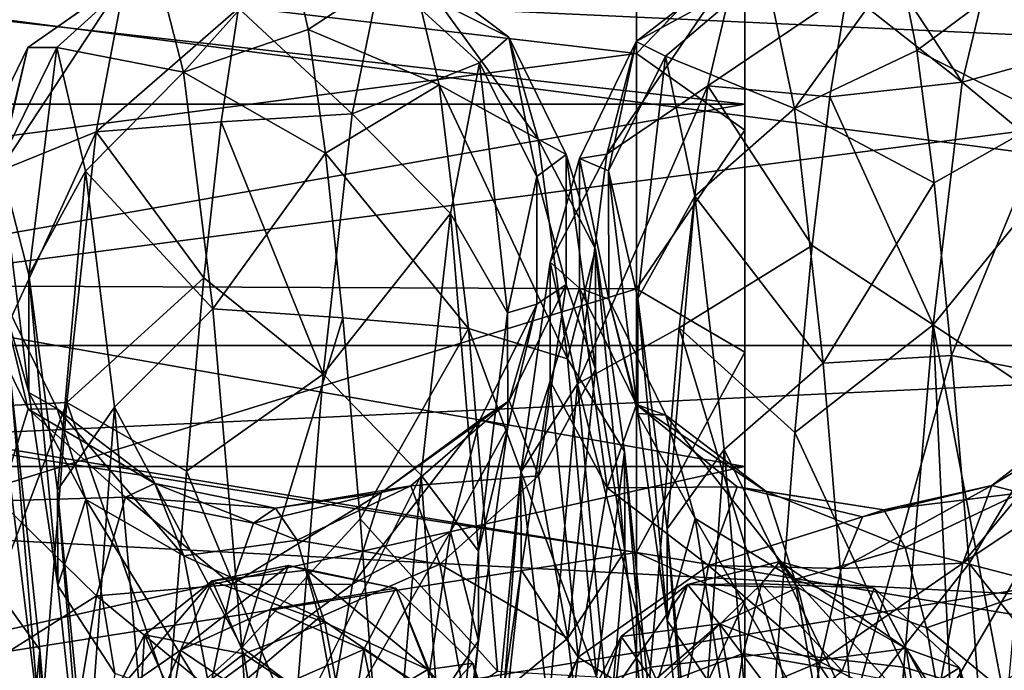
# Model space of a CAD drawing. Header units: metres. Extents: x -40 to 104, y -17 to 17.
# Tile 97 of 115: x 39.66 to 44.19, y 3.5 to 6.5. Entities that reach past the tile are written whole.
import ezdxf

# ---------------------------------------------------------------- set-up
doc = ezdxf.new("R2010")
doc.units = ezdxf.units.M
doc.layers.add('solid_122529', color=7, linetype='CONTINUOUS')

msp = doc.modelspace()

# ---------------------------------------------------------------- linework, layer by layer
at = {"layer": 'solid_122529'}
for points in [[(53.885139, -6.304641, 588.928162), (20.541, 8.649134, 585.423523), (20.541002, -8.649134, 585.423523)], [(53.885139, -6.304641, 588.928162), (53.885139, 6.304641, 588.928162), (20.541, 8.649134, 585.423523)], [(53.909721, 6.554016, 588.863403), (20.541, 8.649134, 585.423523), (53.885139, 6.304641, 588.928162)], [(26.543695, 8.51393, 581.094238), (54.407833, 6.304637, 583.955566), (26.533504, 8.264537, 581.025818)], [(26.543695, 8.51393, 581.094238), (54.418358, 6.554016, 584.023987), (54.407833, 6.304637, 583.955566)], [(26.533504, -8.264537, 581.025818), (26.533504, 8.264537, 581.025818), (54.407833, 6.304637, 583.955566)], [(43, 8.079611, 565.360229), (43, 7.180633, 565.667664), (43, 6.107721, 563.561768)], [(43, 7.564277, 564.12323), (43, 8.079611, 565.360229), (43, 6.107721, 563.561768)], [(61.599998, 7.875339, 561.055298), (61.599998, 5.625468, 559.134094), (34.599998, 6.876038, 560.064636)], [(61.599998, 5.625469, 576.865906), (61.599998, 7.875339, 574.944702), (34.599998, 6.876038, 575.935364)], [(43, 7.564385, 571.876587), (43, 6.107721, 572.438232), (43, 7.180633, 570.332336)], [(43, 7.564385, 571.876587), (43, 6.861567, 573.016602), (43, 6.107721, 572.438232)], [(43, 6.861425, 562.983154), (43, 7.564277, 564.12323), (43, 6.107721, 563.561768)], [(42.5, 7.265952, 573.310913), (34.5, 7.281399, 573.289551), (34.5, 5.290557, 575.280701)], [(42.5, 6.340769, 561.612915), (34.5, 5.290557, 560.719299), (34.5, 7.281399, 562.710449)], [(42.5, 7.265729, 562.688782), (42.5, 6.340769, 561.612915), (34.5, 7.281399, 562.710449)], [(42.500004, 6.341043, 574.38678), (42.5, 7.265952, 573.310913), (34.5, 5.290557, 575.280701)], [(42.500004, 6.341043, 574.38678), (43, 6.861567, 573.016602), (42.5, 7.265952, 573.310913)], [(42.5, 7.265729, 562.688782), (43, 6.861425, 562.983154), (42.5, 6.340769, 561.612915)], [(33.5, 6.10853, 563.563049), (43, 6.107721, 563.561768), (43, 7.180633, 565.667664)], [(33.5, 6.10853, 563.563049), (43, 7.180633, 565.667664), (33.5, 7.180105, 565.666565)], [(33.5, 7.180105, 570.333435), (43, 7.180633, 570.332336), (43, 6.107721, 572.438232)], [(33.5, 7.180105, 570.333435), (43, 6.107721, 572.438232), (33.5, 6.10853, 572.436951)], [(44.000629, 6.208772, 565.184753), (43.470669, 6.626447, 565.904114), (43.5509, 6.895295, 567.1297)], [(44.134605, 6.765017, 567.158081), (44.000629, 6.208772, 565.184753), (43.5509, 6.895295, 567.1297)], [(61.599998, 5.625468, 559.134094), (34.599998, 4.361857, 558.448853), (34.599998, 6.876038, 560.064636)], [(61.599998, 5.625469, 576.865906), (34.599998, 6.876038, 575.935364), (34.599998, 4.361857, 577.551147)], [(51.099998, 4.995677, 574.876892), (36.700001, 4.996175, 574.876648), (36.700001, 6.876645, 572.996155)], [(51.099998, 6.876234, 572.996643), (51.099998, 4.995677, 574.876892), (36.700001, 6.876645, 572.996155)], [(36.700001, 6.876645, 563.003845), (36.700001, 4.996175, 561.123352), (51.099998, 6.876234, 563.003357)], [(36.700001, 4.996175, 561.123352), (51.099998, 4.995677, 561.123108), (51.099998, 6.876234, 563.003357)], [(42.5, 6.340769, 561.612915), (43, 6.861425, 562.983154), (43, 5.987886, 561.967407)], [(42.500004, 6.341043, 574.38678), (43, 5.988065, 574.03241), (43, 6.861567, 573.016602)], [(43, 6.861567, 573.016602), (43, 5.988065, 574.03241), (43, 6.107721, 572.438232)], [(43, 6.861425, 562.983154), (43, 6.107721, 563.561768), (43, 4.437358, 561.891846)], [(43, 5.987886, 561.967407), (43, 6.861425, 562.983154), (43, 4.437358, 561.891846)], [(40.279259, 6.778134, 568.716492), (40.413662, 6.255977, 570.705383), (40.907223, 6.8106, 569.38501)], [(40.413662, 6.255977, 570.705383), (40.987312, 6.451402, 570.584961), (40.907223, 6.8106, 569.38501)], [(40.907223, 6.8106, 569.38501), (40.987312, 6.451402, 570.584961), (41.458012, 6.761268, 568.871521)], [(39.696136, 6.368343, 567.035889), (40.279259, 6.778134, 568.716492), (40.144859, 6.683362, 566.662415)], [(39.696136, 6.368343, 567.035889), (39.829372, 6.368621, 568.96228), (40.279259, 6.778134, 568.716492)], [(39.829372, 6.368621, 568.96228), (40.413662, 6.255977, 570.705383), (40.279259, 6.778134, 568.716492)], [(40.987312, 6.451402, 570.584961), (41.591816, 6.197474, 570.840027), (41.458012, 6.761268, 568.871521)], [(41.324207, 6.715082, 566.824402), (41.458012, 6.761268, 568.871521), (41.912216, 6.416403, 568.587952)], [(41.458012, 6.761268, 568.871521), (42.046982, 5.947024, 570.479675), (41.912216, 6.416403, 568.587952)], [(41.458012, 6.761268, 568.871521), (41.591816, 6.197474, 570.840027), (42.046982, 5.947024, 570.479675)], [(44.594299, 6.372595, 567.048218), (44.000629, 6.208772, 565.184753), (44.134605, 6.765017, 567.158081)], [(44.724655, 6.375225, 568.934021), (44.134605, 6.765017, 567.158081), (44.268578, 6.709414, 569.20752)], [(44.724655, 6.375225, 568.934021), (44.594299, 6.372595, 567.048218), (44.134605, 6.765017, 567.158081)], [(40.66695, 6.550336, 565.677185), (41.324207, 6.715082, 566.824402), (41.190403, 6.063084, 564.883362)], [(41.190403, 6.063084, 564.883362), (41.324207, 6.715082, 566.824402), (41.777451, 6.298632, 566.642395)], [(41.324207, 6.715082, 566.824402), (41.912216, 6.416403, 568.587952), (41.777451, 6.298632, 566.642395)], [(42.962368, 6.7566, 567.102844), (42.364109, 5.876684, 565.363708), (42.49897, 6.396274, 567.242981)], [(42.962368, 6.7566, 567.102844), (42.829605, 6.192122, 565.151489), (42.364109, 5.876684, 565.363708)], [(43.095127, 6.720912, 569.133972), (42.962368, 6.7566, 567.102844), (42.49897, 6.396274, 567.242981)], [(43.095127, 6.720912, 569.133972), (42.49897, 6.396274, 567.242981), (42.633835, 6.329714, 569.19165)], [(43.22789, 6.088226, 571.064331), (43.095127, 6.720912, 569.133972), (42.633835, 6.329714, 569.19165)], [(42.962368, 6.7566, 567.102844), (43.470669, 6.626447, 565.904114), (42.829605, 6.192122, 565.151489)], [(43.22789, 6.088226, 571.064331), (43.711361, 6.75733, 569.625122), (43.095127, 6.720912, 569.133972)], [(43.22789, 6.088226, 571.064331), (43.791592, 6.355013, 570.813599), (43.711361, 6.75733, 569.625122)], [(44.268578, 6.709414, 569.20752), (43.711361, 6.75733, 569.625122), (43.791592, 6.355013, 570.813599)], [(39.562901, 5.798368, 565.195679), (40.144859, 6.683362, 566.662415), (40.010456, 5.980286, 564.730042)], [(39.562901, 5.798368, 565.195679), (39.696136, 6.368343, 567.035889), (40.144859, 6.683362, 566.662415)], [(40.010456, 5.980286, 564.730042), (40.144859, 6.683362, 566.662415), (40.66695, 6.550336, 565.677185)], [(44.40255, 6.046992, 571.147705), (44.268578, 6.709414, 569.20752), (43.791592, 6.355013, 570.813599)], [(42.829605, 6.192122, 565.151489), (43.470669, 6.626447, 565.904114), (43.390438, 6.14162, 564.746826)], [(44.000629, 6.208772, 565.184753), (43.390438, 6.14162, 564.746826), (43.470669, 6.626447, 565.904114)], [(40.010456, 5.980286, 564.730042), (40.66695, 6.550336, 565.677185), (40.586861, 6.02703, 564.539185)], [(40.586861, 6.02703, 564.539185), (40.66695, 6.550336, 565.677185), (41.190403, 6.063084, 564.883362)], [(40.413662, 6.255977, 570.705383), (41.067402, 5.88266, 571.700928), (40.987312, 6.451402, 570.584961)], [(40.987312, 6.451402, 570.584961), (41.067402, 5.88266, 571.700928), (41.591816, 6.197474, 570.840027)], [(41.777451, 6.298632, 566.642395), (41.912216, 6.416403, 568.587952), (42.041363, 5.77472, 566.779785)], [(41.912216, 6.416403, 568.587952), (42.176025, 5.875507, 568.561035), (42.041363, 5.77472, 566.779785)], [(41.912216, 6.416403, 568.587952), (42.046982, 5.947024, 570.479675), (42.176025, 5.875507, 568.561035)], [(42.49897, 6.396274, 567.242981), (42.237354, 5.857254, 567.297058), (42.371975, 5.799799, 569.078796)], [(42.49897, 6.396274, 567.242981), (42.364109, 5.876684, 565.363708), (42.237354, 5.857254, 567.297058)], [(42.633835, 6.329714, 569.19165), (42.49897, 6.396274, 567.242981), (42.371975, 5.799799, 569.078796)], [(39.43343, 5.829149, 567.093079), (39.696136, 6.368343, 567.035889), (39.562901, 5.798368, 565.195679)], [(39.43343, 5.829149, 567.093079), (39.566765, 5.836431, 568.858826), (39.696136, 6.368343, 567.035889)], [(39.566765, 5.836431, 568.858826), (39.829372, 6.368621, 568.96228), (39.696136, 6.368343, 567.035889)], [(39.566765, 5.836431, 568.858826), (39.700104, 5.320815, 570.547607), (39.829372, 6.368621, 568.96228)], [(39.700104, 5.320815, 570.547607), (39.962608, 5.799177, 570.802673), (39.829372, 6.368621, 568.96228)], [(39.829372, 6.368621, 568.96228), (39.962608, 5.799177, 570.802673), (40.413662, 6.255977, 570.705383)], [(43.22789, 6.088226, 571.064331), (43.871819, 5.745565, 571.910339), (43.791592, 6.355013, 570.813599)], [(44.40255, 6.046992, 571.147705), (43.791592, 6.355013, 570.813599), (43.871819, 5.745565, 571.910339)], [(44.594299, 6.372595, 567.048218), (44.463943, 5.824081, 565.243896), (44.000629, 6.208772, 565.184753)], [(42.5, 5.256886, 575.305176), (42.500004, 6.341043, 574.38678), (34.5, 5.290557, 575.280701)], [(42.5, 6.340769, 561.612915), (42.5, 5.256567, 560.694641), (34.5, 5.290557, 560.719299)], [(42.633835, 6.329714, 569.19165), (42.371975, 5.799799, 569.078796), (42.506596, 5.212747, 570.762024)], [(42.5, 5.256886, 575.305176), (43, 5.988065, 574.03241), (42.500004, 6.341043, 574.38678)], [(42.5, 6.340769, 561.612915), (43, 5.987886, 561.967407), (42.5, 5.256567, 560.694641)], [(42.7687, 5.683104, 571.031128), (42.633835, 6.329714, 569.19165), (42.506596, 5.212747, 570.762024)], [(43.22789, 6.088226, 571.064331), (42.633835, 6.329714, 569.19165), (42.7687, 5.683104, 571.031128)], [(26.533504, -8.264537, 581.025818), (54.407833, 6.304637, 583.955566), (54.407833, -6.304637, 583.955566)], [(41.190403, 6.063084, 564.883362), (41.777451, 6.298632, 566.642395), (41.642685, 5.604489, 564.821045)], [(41.642685, 5.604489, 564.821045), (41.777451, 6.298632, 566.642395), (41.906696, 5.146279, 565.109985)], [(41.777451, 6.298632, 566.642395), (42.041363, 5.77472, 566.779785), (41.906696, 5.146279, 565.109985)], [(39.962608, 5.799177, 570.802673), (40.548061, 5.164416, 572.448059), (40.413662, 6.255977, 570.705383)], [(40.413662, 6.255977, 570.705383), (40.548061, 5.164416, 572.448059), (41.067402, 5.88266, 571.700928)], [(41.067402, 5.88266, 571.700928), (41.72562, 5.074564, 572.552246), (41.591816, 6.197474, 570.840027)], [(41.591816, 6.197474, 570.840027), (42.181747, 4.933449, 572.144531), (42.046982, 5.947024, 570.479675)], [(41.591816, 6.197474, 570.840027), (41.72562, 5.074564, 572.552246), (42.181747, 4.933449, 572.144531)], [(42.829605, 6.192122, 565.151489), (42.229244, 4.818558, 563.726013), (42.364109, 5.876684, 565.363708)], [(42.829605, 6.192122, 565.151489), (42.696842, 5.077618, 563.453125), (42.229244, 4.818558, 563.726013)], [(42.829605, 6.192122, 565.151489), (43.310211, 5.456617, 563.695618), (42.696842, 5.077618, 563.453125)], [(42.829605, 6.192122, 565.151489), (43.390438, 6.14162, 564.746826), (43.310211, 5.456617, 563.695618)], [(44.000629, 6.208772, 565.184753), (43.866657, 5.090987, 563.466125), (43.390438, 6.14162, 564.746826)], [(44.463943, 5.824081, 565.243896), (43.866657, 5.090987, 563.466125), (44.000629, 6.208772, 565.184753)], [(43.866657, 5.090987, 563.466125), (43.310211, 5.456617, 563.695618), (43.390438, 6.14162, 564.746826)], [(33.5, 4.436975, 561.891479), (43, 6.107721, 563.561768), (33.5, 6.10853, 563.563049)], [(33.5, 6.10853, 572.436951), (43, 6.107721, 572.438232), (43, 4.437358, 574.108154)], [(33.5, 6.10853, 572.436951), (43, 4.437358, 574.108154), (33.5, 4.436975, 574.108521)], [(33.5, 4.436975, 561.891479), (43, 4.437358, 561.891846), (43, 6.107721, 563.561768)], [(43.360653, 4.914743, 572.722473), (43.22789, 6.088226, 571.064331), (42.7687, 5.683104, 571.031128)], [(43, 5.988065, 574.03241), (43, 4.437358, 574.108154), (43, 6.107721, 572.438232)], [(43.360653, 4.914743, 572.722473), (43.871819, 5.745565, 571.910339), (43.22789, 6.088226, 571.064331)], [(40.586861, 6.02703, 564.539185), (41.190403, 6.063084, 564.883362), (41.056599, 4.864094, 563.223511)], [(41.056599, 4.864094, 563.223511), (41.190403, 6.063084, 564.883362), (41.642685, 5.604489, 564.821045)], [(44.40255, 6.046992, 571.147705), (43.871819, 5.745565, 571.910339), (43.952049, 4.948849, 572.8797)], [(44.536522, 4.837663, 572.803284), (44.40255, 6.046992, 571.147705), (43.952049, 4.948849, 572.8797)], [(40.010456, 5.980286, 564.730042), (40.586861, 6.02703, 564.539185), (40.506771, 5.307966, 563.51355)], [(40.506771, 5.307966, 563.51355), (40.586861, 6.02703, 564.539185), (41.056599, 4.864094, 563.223511)], [(42.5, 5.256886, 575.305176), (43, 4.964207, 574.899414), (43, 5.988065, 574.03241)], [(42.5, 5.256567, 560.694641), (43, 5.987886, 561.967407), (43, 4.963997, 561.100464)], [(43, 5.988065, 574.03241), (43, 4.964207, 574.899414), (43, 4.437358, 574.108154)], [(43, 4.963997, 561.100464), (43, 5.987886, 561.967407), (43, 4.437358, 561.891846)], [(39.429665, 4.709685, 563.606323), (40.010456, 5.980286, 564.730042), (39.876053, 4.732899, 563.095276)], [(39.429665, 4.709685, 563.606323), (39.562901, 5.798368, 565.195679), (40.010456, 5.980286, 564.730042)], [(39.876053, 4.732899, 563.095276), (40.010456, 5.980286, 564.730042), (40.506771, 5.307966, 563.51355)], [(42.046982, 5.947024, 570.479675), (42.310692, 5.439432, 570.291077), (42.176025, 5.875507, 568.561035)], [(42.046982, 5.947024, 570.479675), (42.181747, 4.933449, 572.144531), (42.310692, 5.439432, 570.291077)], [(40.548061, 5.164416, 572.448059), (41.147491, 5.122847, 572.696716), (41.067402, 5.88266, 571.700928)], [(41.067402, 5.88266, 571.700928), (41.147491, 5.122847, 572.696716), (41.72562, 5.074564, 572.552246)], [(42.041363, 5.77472, 566.779785), (42.176025, 5.875507, 568.561035), (42.176533, 5.276902, 568.501953)], [(42.364109, 5.876684, 565.363708), (42.102734, 5.379862, 565.579529), (42.237354, 5.857254, 567.297058)], [(42.364109, 5.876684, 565.363708), (42.229244, 4.818558, 563.726013), (42.102734, 5.379862, 565.579529)], [(42.237354, 5.857254, 567.297058), (42.102734, 5.379862, 565.579529), (42.237961, 5.259939, 567.368042)], [(42.176025, 5.875507, 568.561035), (42.311207, 4.885792, 570.055908), (42.176533, 5.276902, 568.501953)], [(42.176025, 5.875507, 568.561035), (42.310692, 5.439432, 570.291077), (42.311207, 4.885792, 570.055908)], [(42.237354, 5.857254, 567.297058), (42.237961, 5.259939, 567.368042), (42.372562, 5.208607, 568.967834)], [(42.371975, 5.799799, 569.078796), (42.237354, 5.857254, 567.297058), (42.372562, 5.208607, 568.967834)], [(39.700554, 4.779407, 570.285522), (39.700104, 5.320815, 570.547607), (39.566765, 5.836431, 568.858826)], [(39.567204, 5.241728, 568.768494), (39.700554, 4.779407, 570.285522), (39.566765, 5.836431, 568.858826)], [(44.463943, 5.824081, 565.243896), (44.333588, 4.77667, 563.67572), (43.866657, 5.090987, 563.466125)], [(39.700104, 5.320815, 570.547607), (39.833439, 4.328495, 572.008179), (39.962608, 5.799177, 570.802673)], [(39.833439, 4.328495, 572.008179), (40.095844, 4.710952, 572.392273), (39.962608, 5.799177, 570.802673)], [(39.962608, 5.799177, 570.802673), (40.095844, 4.710952, 572.392273), (40.548061, 5.164416, 572.448059)], [(41.906696, 5.146279, 565.109985), (42.041363, 5.77472, 566.779785), (42.041859, 5.185777, 566.9021)], [(42.041363, 5.77472, 566.779785), (42.176533, 5.276902, 568.501953), (42.041859, 5.185777, 566.9021)], [(42.371975, 5.799799, 569.078796), (42.372562, 5.208607, 568.967834), (42.507164, 4.681803, 570.479309)], [(42.506596, 5.212747, 570.762024), (42.371975, 5.799799, 569.078796), (42.507164, 4.681803, 570.479309)], [(43.360653, 4.914743, 572.722473), (43.952049, 4.948849, 572.8797), (43.871819, 5.745565, 571.910339)], [(42.7687, 5.683104, 571.031128), (42.506596, 5.212747, 570.762024), (42.641216, 4.149701, 572.193054)], [(42.903561, 4.515697, 572.592773), (42.7687, 5.683104, 571.031128), (42.641216, 4.149701, 572.193054)], [(43.360653, 4.914743, 572.722473), (42.7687, 5.683104, 571.031128), (42.903561, 4.515697, 572.592773)], [(61.599998, 2.929008, 578.083191), (61.599998, 5.625469, 576.865906), (34.599998, 4.361857, 577.551147)], [(61.599998, 5.625468, 559.134094), (61.599998, 2.929007, 557.916809), (34.599998, 4.361857, 558.448853)], [(41.056599, 4.864094, 563.223511), (41.642685, 5.604489, 564.821045), (41.507919, 4.397493, 563.290649)], [(41.507919, 4.397493, 563.290649), (41.642685, 5.604489, 564.821045), (41.77203, 4.047608, 563.704285)], [(41.642685, 5.604489, 564.821045), (41.906696, 5.146279, 565.109985), (41.77203, 4.047608, 563.704285)], [(42.696842, 5.077618, 563.453125), (43.310211, 5.456617, 563.695618), (43.22998, 4.593764, 562.784668)], [(43.866657, 5.090987, 563.466125), (43.22998, 4.593764, 562.784668), (43.310211, 5.456617, 563.695618)], [(42.181747, 4.933449, 572.144531), (42.445358, 4.50634, 571.811707), (42.310692, 5.439432, 570.291077)], [(42.310692, 5.439432, 570.291077), (42.445885, 4.048191, 571.421936), (42.311207, 4.885792, 570.055908)], [(42.310692, 5.439432, 570.291077), (42.445358, 4.50634, 571.811707), (42.445885, 4.048191, 571.421936)], [(42.102734, 5.379862, 565.579529), (41.968113, 4.411218, 564.083008), (42.103359, 4.831112, 565.825928)], [(42.229244, 4.818558, 563.726013), (41.968113, 4.411218, 564.083008), (42.102734, 5.379862, 565.579529)], [(42.102734, 5.379862, 565.579529), (42.103359, 4.831112, 565.825928), (42.237961, 5.259939, 567.368042)], [(39.833904, 3.888802, 571.597717), (39.833439, 4.328495, 572.008179), (39.700104, 5.320815, 570.547607)], [(39.700554, 4.779407, 570.285522), (39.833904, 3.888802, 571.597717), (39.700104, 5.320815, 570.547607)], [(39.876053, 4.732899, 563.095276), (40.506771, 5.307966, 563.51355), (40.426682, 4.416496, 562.633728)], [(40.426682, 4.416496, 562.633728), (40.506771, 5.307966, 563.51355), (41.056599, 4.864094, 563.223511)], [(42.5, 5.256886, 575.305176), (34.5, 5.290557, 575.280701), (34.5, 2.781611, 576.559326)], [(42.5, 4.041451, 559.958435), (34.5, 2.781611, 559.440674), (34.5, 5.290557, 560.719299)], [(42.5, 5.256567, 560.694641), (42.5, 4.041451, 559.958435), (34.5, 5.290557, 560.719299)], [(42.176533, 5.276902, 568.501953), (42.048466, 4.394224, 569.827515), (41.913673, 4.739655, 568.429626)], [(42.041859, 5.185777, 566.9021), (42.176533, 5.276902, 568.501953), (41.913673, 4.739655, 568.429626)], [(42.176533, 5.276902, 568.501953), (42.311207, 4.885792, 570.055908), (42.048466, 4.394224, 569.827515)], [(42.5, 4.04178, 576.041382), (42.5, 5.256886, 575.305176), (34.5, 2.781611, 576.559326)], [(39.697403, 4.702122, 567.281372), (39.567204, 5.241728, 568.768494), (39.433853, 5.234336, 567.182678)], [(39.564133, 4.279123, 565.922607), (39.697403, 4.702122, 567.281372), (39.433853, 5.234336, 567.182678)], [(39.830677, 4.704265, 568.704468), (39.700554, 4.779407, 570.285522), (39.567204, 5.241728, 568.768494)], [(39.697403, 4.702122, 567.281372), (39.830677, 4.704265, 568.704468), (39.567204, 5.241728, 568.768494)], [(42.237961, 5.259939, 567.368042), (42.103359, 4.831112, 565.825928), (42.365883, 4.339524, 566.051941)], [(42.237961, 5.259939, 567.368042), (42.365883, 4.339524, 566.051941), (42.50069, 4.723536, 567.439148)], [(42.372562, 5.208607, 568.967834), (42.237961, 5.259939, 567.368042), (42.50069, 4.723536, 567.439148)], [(42.5, 4.04178, 576.041382), (43, 4.964207, 574.899414), (42.5, 5.256886, 575.305176)], [(42.5, 5.256567, 560.694641), (43, 4.963997, 561.100464), (42.5, 4.041451, 559.958435)], [(42.041859, 5.185777, 566.9021), (41.913673, 4.739655, 568.429626), (41.778881, 4.651209, 566.992432)], [(41.907185, 4.620747, 565.402649), (42.041859, 5.185777, 566.9021), (41.778881, 4.651209, 566.992432)], [(41.906696, 5.146279, 565.109985), (42.041859, 5.185777, 566.9021), (41.907185, 4.620747, 565.402649)], [(42.372562, 5.208607, 568.967834), (42.50069, 4.723536, 567.439148), (42.635494, 4.675049, 568.877686)], [(42.507164, 4.681803, 570.479309), (42.372562, 5.208607, 568.967834), (42.635494, 4.675049, 568.877686)], [(42.506596, 5.212747, 570.762024), (42.507164, 4.681803, 570.479309), (42.641766, 3.727615, 571.764465)], [(42.641216, 4.149701, 572.193054), (42.506596, 5.212747, 570.762024), (42.641766, 3.727615, 571.764465)], [(40.095844, 4.710952, 572.392273), (40.682465, 3.602802, 573.785889), (40.548061, 5.164416, 572.448059)], [(40.548061, 5.164416, 572.448059), (40.682465, 3.602802, 573.785889), (41.147491, 5.122847, 572.696716)], [(41.77203, 4.047608, 563.704285), (41.906696, 5.146279, 565.109985), (41.907185, 4.620747, 565.402649)], [(40.682465, 3.602802, 573.785889), (41.227585, 4.196642, 573.539917), (41.147491, 5.122847, 572.696716)], [(41.147491, 5.122847, 572.696716), (41.227585, 4.196642, 573.539917), (41.72562, 5.074564, 572.552246)], [(43.866657, 5.090987, 563.466125), (43.732574, 3.512786, 562.157471), (43.22998, 4.593764, 562.784668)], [(43.866657, 5.090987, 563.466125), (43.943237, 3.448341, 562.264648), (43.732574, 3.512786, 562.157471)], [(43.866657, 5.090987, 563.466125), (44.203266, 3.32006, 562.478027), (43.943237, 3.448341, 562.264648)], [(44.333588, 4.77667, 563.67572), (44.203266, 3.32006, 562.478027), (43.866657, 5.090987, 563.466125)], [(41.227585, 4.196642, 573.539917), (41.859425, 3.493844, 573.853821), (41.72562, 5.074564, 572.552246)], [(41.72562, 5.074564, 572.552246), (42.316513, 3.468426, 573.430115), (42.181747, 4.933449, 572.144531)], [(41.72562, 5.074564, 572.552246), (41.859425, 3.493844, 573.853821), (42.316513, 3.468426, 573.430115)], [(42.696842, 5.077618, 563.453125), (42.564194, 3.512113, 562.158569), (42.229244, 4.818558, 563.726013)], [(42.696842, 5.077618, 563.453125), (43.14975, 3.581185, 562.043701), (42.564194, 3.512113, 562.158569)], [(42.696842, 5.077618, 563.453125), (43.22998, 4.593764, 562.784668), (43.14975, 3.581185, 562.043701)], [(51.099998, 2.626309, 576.083923), (36.700001, 2.626644, 576.083984), (36.700001, 4.996175, 574.876648)], [(51.099998, 4.995677, 574.876892), (51.099998, 2.626309, 576.083923), (36.700001, 4.996175, 574.876648)], [(36.700001, 4.996175, 561.123352), (36.700001, 2.626644, 559.916016), (51.099998, 4.995677, 561.123108)], [(36.700001, 2.626644, 559.916016), (51.099998, 2.626309, 559.916077), (51.099998, 4.995677, 561.123108)], [(42.5, 4.04178, 576.041382), (43, 3.816787, 575.594666), (43, 4.964207, 574.899414)], [(42.5, 4.041451, 559.958435), (43, 4.963997, 561.100464), (43, 3.816575, 560.405212)], [(43, 4.964207, 574.899414), (43, 2.333669, 575.180115), (43, 4.437358, 574.108154)], [(43, 4.964207, 574.899414), (43, 3.816787, 575.594666), (43, 2.333669, 575.180115)], [(43, 4.963997, 561.100464), (43, 2.333669, 560.819885), (43, 0, 560.450012)], [(43, 3.816575, 560.405212), (43, 4.963997, 561.100464), (43, 0, 560.450012)], [(43, 4.963997, 561.100464), (43, 4.437358, 561.891846), (43, 2.333669, 560.819885)], [(43.493412, 3.3047, 573.961182), (43.952049, 4.948849, 572.8797), (43.360653, 4.914743, 572.722473)], [(43.493412, 3.3047, 573.961182), (44.03228, 3.990834, 573.689941), (43.952049, 4.948849, 572.8797)], [(44.536522, 4.837663, 572.803284), (43.952049, 4.948849, 572.8797), (44.03228, 3.990834, 573.689941)], [(42.181747, 4.933449, 572.144531), (42.316513, 3.468426, 573.430115), (42.445358, 4.50634, 571.811707)], [(43.493412, 3.3047, 573.961182), (43.360653, 4.914743, 572.722473), (42.903561, 4.515697, 572.592773)], [(40.426682, 4.416496, 562.633728), (41.056599, 4.864094, 563.223511), (40.922794, 3.226282, 561.994568)], [(40.922794, 3.226282, 561.994568), (41.056599, 4.864094, 563.223511), (41.507919, 4.397493, 563.290649)], [(42.311207, 4.885792, 570.055908), (42.183254, 3.646538, 571.058044), (42.048466, 4.394224, 569.827515)], [(42.311207, 4.885792, 570.055908), (42.445885, 4.048191, 571.421936), (42.183254, 3.646538, 571.058044)], [(39.486439, 3.961938, 573.081238), (39.752048, 3.592473, 572.682983), (39.617382, 4.827659, 571.395569)], [(39.617382, 4.827659, 571.395569), (39.75238, 3.22952, 572.203308), (39.617706, 4.338019, 571.046204)], [(39.617382, 4.827659, 571.395569), (39.752048, 3.592473, 572.682983), (39.75238, 3.22952, 572.203308)], [(41.968113, 4.411218, 564.083008), (41.968761, 3.961273, 564.482239), (42.103359, 4.831112, 565.825928)], [(42.229244, 4.818558, 563.726013), (42.094345, 3.31884, 562.480042), (41.968113, 4.411218, 564.083008)], [(42.103359, 4.831112, 565.825928), (41.968761, 3.961273, 564.482239), (42.231079, 3.558176, 564.84314)], [(42.229244, 4.818558, 563.726013), (42.356262, 3.448341, 562.264648), (42.094345, 3.31884, 562.480042)], [(42.103359, 4.831112, 565.825928), (42.231079, 3.558176, 564.84314), (42.365883, 4.339524, 566.051941)], [(42.229244, 4.818558, 563.726013), (42.564194, 3.512113, 562.158569), (42.356262, 3.448341, 562.264648)], [(44.670498, 3.190801, 574.024353), (44.536522, 4.837663, 572.803284), (44.03228, 3.990834, 573.689941)], [(39.963947, 4.285358, 570.064453), (39.833904, 3.888802, 571.597717), (39.700554, 4.779407, 570.285522)], [(39.830677, 4.704265, 568.704468), (39.963947, 4.285358, 570.064453), (39.700554, 4.779407, 570.285522)], [(39.296429, 3.199685, 562.410095), (39.876053, 4.732899, 563.095276), (39.741653, 3.054735, 561.906982)], [(39.296429, 3.199685, 562.410095), (39.429665, 4.709685, 563.606323), (39.876053, 4.732899, 563.095276)], [(39.741653, 3.054735, 561.906982), (39.876053, 4.732899, 563.095276), (40.346592, 3.381577, 561.928162)], [(39.876053, 4.732899, 563.095276), (40.426682, 4.416496, 562.633728), (40.346592, 3.381577, 561.928162)], [(41.913673, 4.739655, 568.429626), (41.460091, 4.348949, 568.554077), (41.326248, 4.317237, 567.237244)], [(41.778881, 4.651209, 566.992432), (41.913673, 4.739655, 568.429626), (41.326248, 4.317237, 567.237244)], [(41.913673, 4.739655, 568.429626), (42.048466, 4.394224, 569.827515), (41.460091, 4.348949, 568.554077)], [(42.50069, 4.723536, 567.439148), (42.365883, 4.339524, 566.051941), (42.964851, 4.344337, 567.420654)], [(42.50069, 4.723536, 567.439148), (42.964851, 4.344337, 567.420654), (43.09753, 4.32226, 568.725891)], [(42.635494, 4.675049, 568.877686), (42.50069, 4.723536, 567.439148), (43.09753, 4.32226, 568.725891)], [(40.146729, 4.295886, 567.131531), (39.697403, 4.702122, 567.281372), (39.564133, 4.279123, 565.922607)], [(40.281178, 4.359349, 568.452698), (39.830677, 4.704265, 568.704468), (39.697403, 4.702122, 567.281372)], [(40.146729, 4.295886, 567.131531), (40.281178, 4.359349, 568.452698), (39.697403, 4.702122, 567.281372)], [(40.415627, 4.025753, 569.732666), (39.963947, 4.285358, 570.064453), (39.830677, 4.704265, 568.704468)], [(40.281178, 4.359349, 568.452698), (40.415627, 4.025753, 569.732666), (39.830677, 4.704265, 568.704468)], [(39.833439, 4.328495, 572.008179), (39.966774, 2.948375, 573.10968), (40.095844, 4.710952, 572.392273)], [(39.966774, 2.948375, 573.10968), (40.22908, 3.201297, 573.588989), (40.095844, 4.710952, 572.392273)], [(40.095844, 4.710952, 572.392273), (40.22908, 3.201297, 573.588989), (40.682465, 3.602802, 573.785889)], [(42.507164, 4.681803, 570.479309), (42.635494, 4.675049, 568.877686), (42.770302, 4.198504, 570.23584)], [(42.641766, 3.727615, 571.764465), (42.507164, 4.681803, 570.479309), (42.770302, 4.198504, 570.23584)], [(42.635494, 4.675049, 568.877686), (43.09753, 4.32226, 568.725891), (43.230206, 3.91673, 569.966736)], [(42.770302, 4.198504, 570.23584), (42.635494, 4.675049, 568.877686), (43.230206, 3.91673, 569.966736)], [(44.003124, 3.991836, 566.187378), (44.465641, 4.300867, 565.962463), (44.595905, 4.706425, 567.293945)], [(44.136974, 4.350094, 567.455017), (44.003124, 3.991836, 566.187378), (44.595905, 4.706425, 567.293945)], [(44.136974, 4.350094, 567.455017), (44.595905, 4.706425, 567.293945), (44.726166, 4.709408, 568.685852)], [(44.270828, 4.31562, 568.771851), (44.136974, 4.350094, 567.455017), (44.726166, 4.709408, 568.685852)], [(41.778881, 4.651209, 566.992432), (41.326248, 4.317237, 567.237244), (41.192406, 3.895815, 565.989319)], [(41.644093, 4.136984, 565.647522), (41.778881, 4.651209, 566.992432), (41.192406, 3.895815, 565.989319)], [(41.907185, 4.620747, 565.402649), (41.778881, 4.651209, 566.992432), (41.644093, 4.136984, 565.647522)], [(41.772507, 3.633445, 564.140503), (41.907185, 4.620747, 565.402649), (41.644093, 4.136984, 565.647522)], [(41.77203, 4.047608, 563.704285), (41.907185, 4.620747, 565.402649), (41.772507, 3.633445, 564.140503)], [(43.22998, 4.593764, 562.784668), (43.732574, 3.512786, 562.157471), (43.14975, 3.581185, 562.043701)], [(42.316513, 3.468426, 573.430115), (42.580025, 3.16149, 572.984131), (42.445358, 4.50634, 571.811707)], [(42.445358, 4.50634, 571.811707), (42.580559, 2.840641, 572.475281), (42.445885, 4.048191, 571.421936)], [(42.445358, 4.50634, 571.811707), (42.580025, 3.16149, 572.984131), (42.580559, 2.840641, 572.475281)], [(42.903561, 4.515697, 572.592773), (42.641216, 4.149701, 572.193054), (42.775837, 2.707732, 573.24115)], [(43.038425, 2.934476, 573.733582), (42.903561, 4.515697, 572.592773), (42.775837, 2.707732, 573.24115)], [(43.493412, 3.3047, 573.961182), (42.903561, 4.515697, 572.592773), (43.038425, 2.934476, 573.733582)], [(33.5, 2.33344, 560.819885), (43, 2.333669, 560.819885), (43, 4.437358, 561.891846)], [(33.5, 2.33344, 560.819885), (43, 4.437358, 561.891846), (33.5, 4.436975, 561.891479)], [(33.5, 4.436975, 574.108521), (43, 4.437358, 574.108154), (43, 2.333669, 575.180115)], [(33.5, 4.436975, 574.108521), (43, 2.333669, 575.180115), (33.5, 2.33344, 575.180115)], [(40.346592, 3.381577, 561.928162), (40.426682, 4.416496, 562.633728), (40.922794, 3.226282, 561.994568)], [(41.968113, 4.411218, 564.083008), (41.86581, 3.100501, 562.843201), (41.833481, 3.039754, 562.944214)], [(41.968113, 4.411218, 564.083008), (41.833481, 3.039754, 562.944214), (41.968761, 3.961273, 564.482239)], [(41.968113, 4.411218, 564.083008), (42.094345, 3.31884, 562.480042), (41.86581, 3.100501, 562.843201)], [(61.599998, 2.929007, 557.916809), (34.599998, 1.494306, 557.606873), (34.599998, 4.361857, 558.448853)], [(61.599998, 2.929008, 578.083191), (34.599998, 4.361857, 577.551147), (34.599998, 1.494306, 578.393127)], [(40.146729, 4.295886, 567.131531), (40.836445, 4.246404, 568.174805), (40.281178, 4.359349, 568.452698)], [(40.281178, 4.359349, 568.452698), (40.836445, 4.246404, 568.174805), (40.937023, 4.098539, 569.124512)], [(40.281178, 4.359349, 568.452698), (40.937023, 4.098539, 569.124512), (40.415627, 4.025753, 569.732666)], [(40.922794, 3.226282, 561.994568), (41.507919, 4.397493, 563.290649), (41.373154, 2.788094, 562.191162)], [(41.373154, 2.788094, 562.191162), (41.507919, 4.397493, 563.290649), (41.637363, 2.579095, 562.691101)], [(42.048466, 4.394224, 569.827515), (41.593933, 3.988089, 569.820862), (41.460091, 4.348949, 568.554077)], [(41.507919, 4.397493, 563.290649), (41.77203, 4.047608, 563.704285), (41.637363, 2.579095, 562.691101)], [(42.048466, 4.394224, 569.827515), (42.183254, 3.646538, 571.058044), (41.593933, 3.988089, 569.820862)], [(39.617706, 4.338019, 571.046204), (39.75238, 3.22952, 572.203308), (39.487438, 2.933862, 571.747192)], [(39.967255, 2.649719, 572.587524), (39.966774, 2.948375, 573.10968), (39.833439, 4.328495, 572.008179)], [(39.833904, 3.888802, 571.597717), (39.967255, 2.649719, 572.587524), (39.833439, 4.328495, 572.008179)], [(41.326248, 4.317237, 567.237244), (40.735867, 4.177093, 567.216187), (40.635288, 3.89415, 566.297607)], [(41.192406, 3.895815, 565.989319), (41.326248, 4.317237, 567.237244), (40.635288, 3.89415, 566.297607)], [(41.326248, 4.317237, 567.237244), (40.836445, 4.246404, 568.174805), (40.735867, 4.177093, 567.216187)], [(41.460091, 4.348949, 568.554077), (40.937023, 4.098539, 569.124512), (40.836445, 4.246404, 568.174805)], [(41.326248, 4.317237, 567.237244), (41.460091, 4.348949, 568.554077), (40.836445, 4.246404, 568.174805)], [(41.460091, 4.348949, 568.554077), (41.593933, 3.988089, 569.820862), (40.937023, 4.098539, 569.124512)], [(42.365883, 4.339524, 566.051941), (42.231079, 3.558176, 564.84314), (42.832172, 3.981, 566.166809)], [(42.365883, 4.339524, 566.051941), (42.832172, 3.981, 566.166809), (42.964851, 4.344337, 567.420654)], [(42.964851, 4.344337, 567.420654), (42.832172, 3.981, 566.166809), (43.541985, 4.205008, 567.38324)], [(42.964851, 4.344337, 567.420654), (43.541985, 4.205008, 567.38324), (43.640045, 4.237951, 568.319824)], [(43.09753, 4.32226, 568.725891), (42.964851, 4.344337, 567.420654), (43.640045, 4.237951, 568.319824)], [(43.09753, 4.32226, 568.725891), (43.640045, 4.237951, 568.319824), (43.738102, 4.06483, 569.240845)], [(43.230206, 3.91673, 569.966736), (43.09753, 4.32226, 568.725891), (43.738102, 4.06483, 569.240845)], [(43.443928, 3.967602, 566.476624), (44.003124, 3.991836, 566.187378), (44.136974, 4.350094, 567.455017)], [(43.541985, 4.205008, 567.38324), (43.443928, 3.967602, 566.476624), (44.136974, 4.350094, 567.455017)], [(43.640045, 4.237951, 568.319824), (43.541985, 4.205008, 567.38324), (44.136974, 4.350094, 567.455017)], [(43.640045, 4.237951, 568.319824), (44.136974, 4.350094, 567.455017), (44.270828, 4.31562, 568.771851)], [(43.738102, 4.06483, 569.240845), (43.640045, 4.237951, 568.319824), (44.270828, 4.31562, 568.771851)], [(43.738102, 4.06483, 569.240845), (44.270828, 4.31562, 568.771851), (44.404682, 3.891525, 570.018982)], [(40.012276, 3.841145, 565.889404), (39.564133, 4.279123, 565.922607), (39.430862, 3.473127, 564.749817)], [(40.012276, 3.841145, 565.889404), (40.146729, 4.295886, 567.131531), (39.564133, 4.279123, 565.922607)], [(39.963947, 4.285358, 570.064453), (40.097218, 3.482897, 571.239746), (39.833904, 3.888802, 571.597717)], [(40.550076, 3.325483, 570.854797), (40.097218, 3.482897, 571.239746), (39.963947, 4.285358, 570.064453)], [(40.415627, 4.025753, 569.732666), (40.550076, 3.325483, 570.854797), (39.963947, 4.285358, 570.064453)], [(40.012276, 3.841145, 565.889404), (40.635288, 3.89415, 566.297607), (40.146729, 4.295886, 567.131531)], [(40.146729, 4.295886, 567.131531), (40.635288, 3.89415, 566.297607), (40.735867, 4.177093, 567.216187)], [(40.146729, 4.295886, 567.131531), (40.735867, 4.177093, 567.216187), (40.836445, 4.246404, 568.174805)], [(43.86927, 3.273188, 565.083374), (44.335381, 3.527424, 564.805298), (44.465641, 4.300867, 565.962463)], [(44.003124, 3.991836, 566.187378), (43.86927, 3.273188, 565.083374), (44.465641, 4.300867, 565.962463)], [(40.682465, 3.602802, 573.785889), (41.307674, 3.13413, 574.203186), (41.227585, 4.196642, 573.539917)], [(41.227585, 4.196642, 573.539917), (41.307674, 3.13413, 574.203186), (41.859425, 3.493844, 573.853821)], [(42.641766, 3.727615, 571.764465), (42.770302, 4.198504, 570.23584), (42.905106, 3.337535, 571.389282)], [(42.770302, 4.198504, 570.23584), (43.230206, 3.91673, 569.966736), (43.362885, 3.163723, 571.033081)], [(42.905106, 3.337535, 571.389282), (42.770302, 4.198504, 570.23584), (43.362885, 3.163723, 571.033081)], [(42.832172, 3.981, 566.166809), (43.443928, 3.967602, 566.476624), (43.541985, 4.205008, 567.38324)], [(41.644093, 4.136984, 565.647522), (41.192406, 3.895815, 565.989319), (41.058563, 3.122725, 564.922852)], [(41.5093, 3.244051, 564.517883), (41.644093, 4.136984, 565.647522), (41.058563, 3.122725, 564.922852)], [(41.772507, 3.633445, 564.140503), (41.644093, 4.136984, 565.647522), (41.5093, 3.244051, 564.517883)], [(42.641216, 4.149701, 572.193054), (42.641766, 3.727615, 571.764465), (42.776363, 2.433149, 572.705994)], [(42.775837, 2.707732, 573.24115), (42.641216, 4.149701, 572.193054), (42.776363, 2.433149, 572.705994)], [(40.415627, 4.025753, 569.732666), (40.937023, 4.098539, 569.124512), (41.037601, 3.741061, 570.016663)], [(41.593933, 3.988089, 569.820862), (41.037601, 3.741061, 570.016663), (40.937023, 4.098539, 569.124512)], [(42.499996, 2.7328, 576.575073), (42.5, 4.04178, 576.041382), (34.5, 2.781611, 576.559326)], [(42.5, 4.041451, 559.958435), (42.5, 2.732524, 559.424866), (34.5, 2.781611, 559.440674)], [(41.637363, 2.579095, 562.691101), (41.77203, 4.047608, 563.704285), (41.772507, 3.633445, 564.140503)], [(42.445885, 4.048191, 571.421936), (42.318047, 2.565041, 572.008667), (42.183254, 3.646538, 571.058044)], [(42.445885, 4.048191, 571.421936), (42.580559, 2.840641, 572.475281), (42.318047, 2.565041, 572.008667)], [(42.499996, 2.7328, 576.575073), (43, 3.816787, 575.594666), (42.5, 4.04178, 576.041382)], [(42.5, 4.041451, 559.958435), (43, 3.816575, 560.405212), (42.5, 2.732524, 559.424866)], [(43.230206, 3.91673, 569.966736), (43.738102, 4.06483, 569.240845), (43.836163, 3.694064, 570.101501)], [(43.836163, 3.694064, 570.101501), (43.738102, 4.06483, 569.240845), (44.404682, 3.891525, 570.018982)], [(40.415627, 4.025753, 569.732666), (41.037601, 3.741061, 570.016663), (40.550076, 3.325483, 570.854797)], [(42.735954, 3.894224, 568.359741), (43.160053, 3.999843, 567.964539), (43.243858, 3.880093, 567.027954)], [(42.735954, 3.894224, 568.359741), (43.076248, 3.896725, 568.903076), (43.160053, 3.999843, 567.964539)], [(43.595055, 3.87653, 568.127258), (43.160053, 3.999843, 567.964539), (43.076248, 3.896725, 568.903076)], [(43.741962, 3.59914, 566.554382), (43.243858, 3.880093, 567.027954), (43.160053, 3.999843, 567.964539)], [(43.741962, 3.59914, 566.554382), (43.160053, 3.999843, 567.964539), (43.595055, 3.87653, 568.127258)], [(39.486439, 3.961938, 573.081238), (39.621204, 2.261264, 574.033447), (39.752048, 3.592473, 572.682983)], [(40.398895, 3.5914, 569.547974), (40.813511, 3.780591, 569.30658), (40.897316, 3.981525, 568.384033)], [(40.54496, 3.910749, 567.978821), (40.398895, 3.5914, 569.547974), (40.897316, 3.981525, 568.384033)], [(40.54496, 3.910749, 567.978821), (40.897316, 3.981525, 568.384033), (40.981121, 3.960612, 567.440063)], [(40.54496, 3.910749, 567.978821), (40.981121, 3.960612, 567.440063), (41.064926, 3.719018, 566.527283)], [(41.39146, 3.876971, 567.887024), (40.897316, 3.981525, 568.384033), (40.813511, 3.780591, 569.30658)], [(41.39146, 3.876971, 567.887024), (40.981121, 3.960612, 567.440063), (40.897316, 3.981525, 568.384033)], [(41.538364, 3.502738, 566.33429), (41.064926, 3.719018, 566.527283), (40.981121, 3.960612, 567.440063)], [(41.538364, 3.502738, 566.33429), (40.981121, 3.960612, 567.440063), (41.39146, 3.876971, 567.887024)], [(41.593933, 3.988089, 569.820862), (41.727776, 3.267231, 570.923279), (41.037601, 3.741061, 570.016663)], [(42.183254, 3.646538, 571.058044), (41.727776, 3.267231, 570.923279), (41.593933, 3.988089, 569.820862)], [(41.968761, 3.961273, 564.482239), (41.833481, 3.039754, 562.944214), (41.834152, 2.729842, 563.459656)], [(41.968761, 3.961273, 564.482239), (41.834152, 2.729842, 563.459656), (42.231079, 3.558176, 564.84314)], [(42.231079, 3.558176, 564.84314), (42.699493, 3.264486, 565.075623), (42.832172, 3.981, 566.166809)], [(42.832172, 3.981, 566.166809), (42.699493, 3.264486, 565.075623), (43.345867, 3.537278, 565.644104)], [(42.832172, 3.981, 566.166809), (43.345867, 3.537278, 565.644104), (43.443928, 3.967602, 566.476624)], [(43.345867, 3.537278, 565.644104), (43.86927, 3.273188, 565.083374), (44.003124, 3.991836, 566.187378)], [(43.443928, 3.967602, 566.476624), (43.345867, 3.537278, 565.644104), (44.003124, 3.991836, 566.187378)], [(43.493412, 3.3047, 573.961182), (44.112511, 2.902743, 574.314819), (44.03228, 3.990834, 573.689941)], [(44.670498, 3.190801, 574.024353), (44.03228, 3.990834, 573.689941), (44.112511, 2.902743, 574.314819)], [(40.54496, 3.910749, 567.978821), (40.234325, 3.661996, 567.945313), (40.087921, 3.375573, 569.420837)], [(40.54496, 3.910749, 567.978821), (40.087921, 3.375573, 569.420837), (40.398895, 3.5914, 569.547974)], [(40.691029, 3.574428, 566.413208), (40.234325, 3.661996, 567.945313), (40.54496, 3.910749, 567.978821)], [(40.691029, 3.574428, 566.413208), (40.54496, 3.910749, 567.978821), (41.064926, 3.719018, 566.527283)], [(43.230206, 3.91673, 569.966736), (43.836163, 3.694064, 570.101501), (43.934219, 3.143679, 570.860046)], [(43.362885, 3.163723, 571.033081), (43.230206, 3.91673, 569.966736), (43.934219, 3.143679, 570.860046)], [(40.097218, 3.482897, 571.239746), (39.967255, 2.649719, 572.587524), (39.833904, 3.888802, 571.597717)], [(40.012276, 3.841145, 565.889404), (40.53471, 3.412048, 565.466125), (40.635288, 3.89415, 566.297607)], [(41.192406, 3.895815, 565.989319), (40.635288, 3.89415, 566.297607), (40.53471, 3.412048, 565.466125)], [(41.058563, 3.122725, 564.922852), (41.192406, 3.895815, 565.989319), (40.53471, 3.412048, 565.466125)], [(41.39146, 3.876971, 567.887024), (40.813511, 3.780591, 569.30658), (41.244553, 3.593806, 569.458862)], [(41.39146, 3.876971, 567.887024), (41.244553, 3.593806, 569.458862), (41.596973, 3.369467, 569.115601)], [(41.39146, 3.876971, 567.887024), (41.596973, 3.369467, 569.115601), (41.746471, 3.530789, 567.637451)], [(41.538364, 3.502738, 566.33429), (41.39146, 3.876971, 567.887024), (41.746471, 3.530789, 567.637451)], [(42.735954, 3.894224, 568.359741), (42.43037, 3.653855, 568.250122), (42.283966, 3.245706, 569.696655)], [(42.735954, 3.894224, 568.359741), (42.283966, 3.245706, 569.696655), (42.589886, 3.423588, 569.890381)], [(42.882019, 3.711961, 566.76886), (42.43037, 3.653855, 568.250122), (42.735954, 3.894224, 568.359741)], [(42.589886, 3.423588, 569.890381), (42.992443, 3.576486, 569.791321), (43.076248, 3.896725, 568.903076)], [(42.735954, 3.894224, 568.359741), (42.589886, 3.423588, 569.890381), (43.076248, 3.896725, 568.903076)], [(42.882019, 3.711961, 566.76886), (42.735954, 3.894224, 568.359741), (43.243858, 3.880093, 567.027954)], [(42.882019, 3.711961, 566.76886), (43.243858, 3.880093, 567.027954), (43.327663, 3.544149, 566.145569)], [(43.448151, 3.496595, 569.678528), (43.076248, 3.896725, 568.903076), (42.992443, 3.576486, 569.791321)], [(43.595055, 3.87653, 568.127258), (43.076248, 3.896725, 568.903076), (43.448151, 3.496595, 569.678528)], [(43.741962, 3.59914, 566.554382), (43.327663, 3.544149, 566.145569), (43.243858, 3.880093, 567.027954)], [(43.595055, 3.87653, 568.127258), (43.448151, 3.496595, 569.678528), (43.839455, 3.418963, 568.953247)], [(43.595055, 3.87653, 568.127258), (43.839455, 3.418963, 568.953247), (43.988956, 3.509411, 567.468994)], [(43.741962, 3.59914, 566.554382), (43.595055, 3.87653, 568.127258), (43.988956, 3.509411, 567.468994)], [(43.836163, 3.694064, 570.101501), (44.404682, 3.891525, 570.018982), (44.538532, 3.116097, 571.083862)], [(39.877827, 3.036544, 564.8396), (40.012276, 3.841145, 565.889404), (39.430862, 3.473127, 564.749817)], [(39.877827, 3.036544, 564.8396), (40.53471, 3.412048, 565.466125), (40.012276, 3.841145, 565.889404)], [(42.499996, 2.7328, 576.575073), (43, 2.580533, 576.098816), (43, 3.816787, 575.594666)], [(42.5, 2.732524, 559.424866), (43, 3.816575, 560.405212), (43, 2.580375, 559.901123)], [(43, 3.816787, 575.594666), (43, 0, 575.549988), (43, 2.333669, 575.180115)], [(43, -3.816575, 575.594788), (43, 0, 575.549988), (43, 3.816787, 575.594666)], [(43, -3.816575, 575.594788), (43, 3.816787, 575.594666), (43, 2.580533, 576.098816)], [(43, -3.816787, 560.405334), (43, 3.816575, 560.405212), (43, 0, 560.450012)], [(43, -2.580533, 559.901184), (43, 2.580375, 559.901123), (43, 3.816575, 560.405212)], [(43, -3.816787, 560.405334), (43, -2.580533, 559.901184), (43, 3.816575, 560.405212)], [(40.398895, 3.5914, 569.547974), (40.729706, 3.369006, 570.156311), (40.813511, 3.780591, 569.30658)], [(41.244553, 3.593806, 569.458862), (40.813511, 3.780591, 569.30658), (40.729706, 3.369006, 570.156311)], [(40.550076, 3.325483, 570.854797), (41.037601, 3.741061, 570.016663), (41.13818, 3.192252, 570.805725)], [(41.727776, 3.267231, 570.923279), (41.13818, 3.192252, 570.805725), (41.037601, 3.741061, 570.016663)], [(42.776363, 2.433149, 572.705994), (42.641766, 3.727615, 571.764465), (42.905106, 3.337535, 571.389282)], [(40.691029, 3.574428, 566.413208), (41.064926, 3.719018, 566.527283), (41.148731, 3.270205, 565.696594)], [(41.538364, 3.502738, 566.33429), (41.148731, 3.270205, 565.696594), (41.064926, 3.719018, 566.527283)], [(42.882019, 3.711961, 566.76886), (42.576771, 3.446616, 566.761414), (42.43037, 3.653855, 568.250122)], [(43.028088, 2.907357, 565.384338), (42.576771, 3.446616, 566.761414), (42.882019, 3.711961, 566.76886)], [(42.882019, 3.711961, 566.76886), (43.327663, 3.544149, 566.145569), (43.411469, 3.010728, 565.366455)], [(43.028088, 2.907357, 565.384338), (42.882019, 3.711961, 566.76886), (43.411469, 3.010728, 565.366455)], [(43.934219, 3.143679, 570.860046), (43.836163, 3.694064, 570.101501), (44.538532, 3.116097, 571.083862)], [(39.758766, 2.900458, 566.427917), (39.587288, 3.208886, 566.237976), (39.440056, 3.647141, 567.683777)], [(39.61105, 3.288647, 567.737488), (39.758766, 2.900458, 566.427917), (39.440056, 3.647141, 567.683777)], [(40.234325, 3.661996, 567.945313), (40.196045, 3.042179, 566.718506), (40.050594, 3.300838, 568.03949)], [(40.087921, 3.375573, 569.420837), (40.234325, 3.661996, 567.945313), (40.050594, 3.300838, 568.03949)], [(40.234325, 3.661996, 567.945313), (40.380726, 3.331661, 566.479065), (40.196045, 3.042179, 566.718506)], [(40.691029, 3.574428, 566.413208), (40.380726, 3.331661, 566.479065), (40.234325, 3.661996, 567.945313)], [(41.637833, 2.314098, 563.231079), (41.772507, 3.633445, 564.140503), (41.5093, 3.244051, 564.517883)], [(41.637363, 2.579095, 562.691101), (41.772507, 3.633445, 564.140503), (41.637833, 2.314098, 563.231079)], [(42.183254, 3.646538, 571.058044), (42.318047, 2.565041, 572.008667), (41.727776, 3.267231, 570.923279)], [(42.43037, 3.653855, 568.250122), (42.377808, 3.176952, 567.103333), (42.232357, 3.270796, 568.446045)], [(42.283966, 3.245706, 569.696655), (42.43037, 3.653855, 568.250122), (42.232357, 3.270796, 568.446045)], [(42.43037, 3.653855, 568.250122), (42.576771, 3.446616, 566.761414), (42.377808, 3.176952, 567.103333)], [(39.621204, 2.261264, 574.033447), (39.886715, 2.029031, 573.54248), (39.752048, 3.592473, 572.682983)], [(39.752048, 3.592473, 572.682983), (39.887058, 1.825888, 572.976318), (39.75238, 3.22952, 572.203308)], [(39.752048, 3.592473, 572.682983), (39.886715, 2.029031, 573.54248), (39.887058, 1.825888, 572.976318)], [(40.398895, 3.5914, 569.547974), (40.087921, 3.375573, 569.420837), (39.941517, 2.52063, 570.656982)], [(40.398895, 3.5914, 569.547974), (39.941517, 2.52063, 570.656982), (40.252831, 2.669924, 570.857605)], [(40.22908, 3.201297, 573.588989), (40.816864, 1.71327, 574.597046), (40.682465, 3.602802, 573.785889)], [(40.398895, 3.5914, 569.547974), (40.252831, 2.669924, 570.857605), (40.729706, 3.369006, 570.156311)], [(40.682465, 3.602802, 573.785889), (40.816864, 1.71327, 574.597046), (41.307674, 3.13413, 574.203186)], [(41.244553, 3.593806, 569.458862), (40.729706, 3.369006, 570.156311), (41.097645, 2.701257, 570.783325)], [(41.244553, 3.593806, 569.458862), (41.097645, 2.701257, 570.783325), (41.447472, 2.616761, 570.39801)], [(41.244553, 3.593806, 569.458862), (41.447472, 2.616761, 570.39801), (41.596973, 3.369467, 569.115601)], [(43.88887, 2.711462, 565.226624), (43.327663, 3.544149, 566.145569), (43.741962, 3.59914, 566.554382)], [(43.741962, 3.59914, 566.554382), (43.988956, 3.509411, 567.468994), (44.138454, 2.983913, 566.077942)], [(43.88887, 2.711462, 565.226624), (43.741962, 3.59914, 566.554382), (44.138454, 2.983913, 566.077942)], [(40.837093, 2.638825, 565.113647), (40.380726, 3.331661, 566.479065), (40.691029, 3.574428, 566.413208)], [(40.837093, 2.638825, 565.113647), (40.691029, 3.574428, 566.413208), (41.148731, 3.270205, 565.696594)], [(42.231079, 3.558176, 564.84314), (41.834152, 2.729842, 563.459656), (41.86581, 2.670617, 563.558167)], [(42.231079, 3.558176, 564.84314), (41.86581, 2.670617, 563.558167), (42.096233, 2.451058, 563.92334)], [(42.231079, 3.558176, 564.84314), (42.096233, 2.451058, 563.92334), (42.699493, 3.264486, 565.075623)], [(42.564194, 3.512113, 562.158569), (43.14975, 3.581185, 562.043701), (43.06966, 2.453929, 561.49762)], [(42.589886, 3.423588, 569.890381), (42.908638, 3.056968, 570.579712), (42.992443, 3.576486, 569.791321)], [(43.448151, 3.496595, 569.678528), (42.992443, 3.576486, 569.791321), (42.908638, 3.056968, 570.579712)], [(43.06966, 2.453929, 561.49762), (43.14975, 3.581185, 562.043701), (43.598881, 1.619347, 561.37793)], [(43.14975, 3.581185, 562.043701), (43.732574, 3.512786, 562.157471), (43.598881, 1.619347, 561.37793)], [(43.88887, 2.711462, 565.226624), (43.411469, 3.010728, 565.366455), (43.327663, 3.544149, 566.145569)], [(41.685272, 2.534562, 565.064087), (41.148731, 3.270205, 565.696594), (41.538364, 3.502738, 566.33429)], [(41.538364, 3.502738, 566.33429), (41.746471, 3.530789, 567.637451), (41.895969, 3.072412, 566.222839)], [(41.685272, 2.534562, 565.064087), (41.538364, 3.502738, 566.33429), (41.895969, 3.072412, 566.222839)], [(41.746471, 3.530789, 567.637451), (41.596973, 3.369467, 569.115601), (41.839478, 3.098248, 567.929077)], [(41.746471, 3.530789, 567.637451), (41.839478, 3.098248, 567.929077), (41.986164, 2.807818, 566.688416)], [(41.895969, 3.072412, 566.222839), (41.746471, 3.530789, 567.637451), (41.986164, 2.807818, 566.688416)], [(42.356262, 3.448341, 562.264648), (42.564194, 3.512113, 562.158569), (42.42968, 1.610127, 561.377014)], [(42.42968, 1.610127, 561.377014), (42.564194, 3.512113, 562.158569), (43.06966, 2.453929, 561.49762)], [(42.699493, 3.264486, 565.075623), (43.24781, 2.934959, 564.926147), (43.345867, 3.537278, 565.644104)], [(43.345867, 3.537278, 565.644104), (43.24781, 2.934959, 564.926147), (43.86927, 3.273188, 565.083374)], [(43.598881, 1.619347, 561.37793), (43.732574, 3.512786, 562.157471), (44.068462, 1.516967, 561.737854)], [(43.732574, 3.512786, 562.157471), (43.943237, 3.448341, 562.264648), (44.068462, 1.516967, 561.737854)], [(44.335381, 3.527424, 564.805298), (43.735306, 2.259004, 564.242798), (43.943237, 2.322777, 564.136719)], [(43.86927, 3.273188, 565.083374), (43.735306, 2.259004, 564.242798), (44.335381, 3.527424, 564.805298)], [(43.988956, 3.509411, 567.468994), (43.839455, 3.418963, 568.953247), (44.039753, 3.095423, 568.150085)], [(44.335381, 3.527424, 564.805298), (43.943237, 2.322777, 564.136719), (44.205154, 2.452278, 563.921326)], [(43.988956, 3.509411, 567.468994), (44.039753, 3.095423, 568.150085), (44.186436, 2.894158, 566.891846)], [(44.138454, 2.983913, 566.077942), (43.988956, 3.509411, 567.468994), (44.186436, 2.894158, 566.891846)]]:
    msp.add_3dface(points, dxfattribs=at)

doc.saveas('drawing.dxf')
